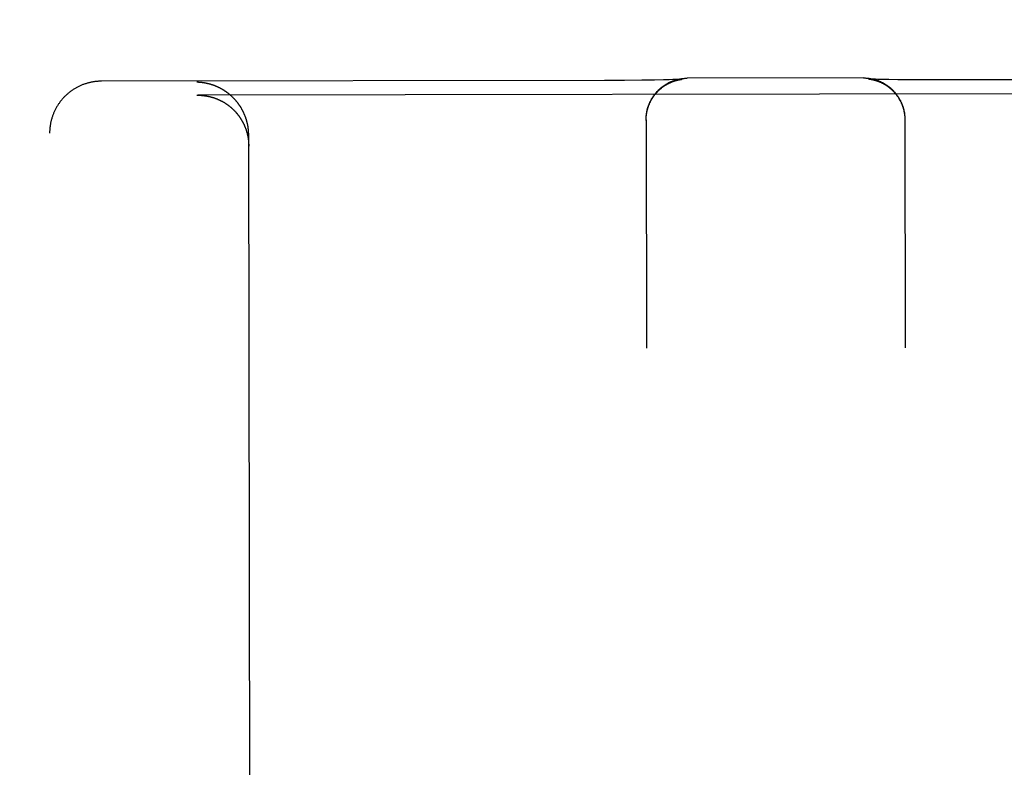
# Model space of a CAD drawing. Header units: inches. Extents: x 0 to 225, y 0 to 145.
# Tile 23 of 104: x 76.304 to 76.897, y 44.228 to 44.679. Entities that reach past the tile are written whole.
import ezdxf

# ---------------------------------------------------------------- set-up
doc = ezdxf.new("R2010")
doc.units = ezdxf.units.IN
doc.header["$LTSCALE"] = 12.349732
doc.header["$MEASUREMENT"] = 0
doc.linetypes.add('HIDDEN', pattern=[0.2, 0.1, -0.1])
doc.layers.get('0').update_dxf_attribs({"linetype": 'CONTINUOUS'})
for name, color, linetype in [('02___PRT_ALL_AXES', 7, 'CONTINUOUS'), ('DEFAULT_2', 8, 'HIDDEN'), ('DIMENSIONS', 7, 'CONTINUOUS')]:
    doc.layers.add(name, color=color, linetype=linetype)
doc.styles.get("Standard").update_dxf_attribs({"font": 'txt', "width": 0.8})
doc.dimstyles.new('DIMSTYLE_3', dxfattribs={"dimtxt": 1.030245, "dimasz": 1.320827, "dimexe": 0.09, "dimexo": 0.07, "dimgap": 0.039, "dimtad": 0, "dimtih": 1, "dimtoh": 1, "dimzin": 4, "dimdsep": 46, "dimtxsty": 'Standard', "dimblk": '_FILLED', "dimblk1": '_FILLED', "dimblk2": '_FILLED', "dimcen": 0.09, "dimadec": 0, "dimazin": 0, "dimtfac": 1, "dimtofl": 0, "dimtmove": 0, "dimatfit": 3, "dimldrblk": '_FILLED', "dimfxl": 0, "dimtolj": 1, "dimtzin": 4, "dimarcsym": 0})

# ---------------------------------------------------------------- blocks, each defined once
blk = doc.blocks.new('_FILLED')
at = {"color": 0, "linetype": 'ByBlock'}
blk.add_solid([(0, 0), (-1, 0.2), (-1, -0.2)], dxfattribs=at)
blk = doc.blocks.new('*D13')
at = {"layer": 'DIMENSIONS', "color": 2, "linetype": 'Continuous'}
for p, q in [((73.90211, 93.34851), (71.26045, 93.34851)), ((77.52711, 93.34851), (79.7423, 93.34851))]:
    blk.add_line(p, q, dxfattribs=at)
at = {"layer": 'DIMENSIONS', "color": 2, "linetype": 'Continuous', "xscale": 1.3208269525, "yscale": 1.3208269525, "zscale": 1.3208269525}
blk.add_blockref('_FILLED', (73.90211, 93.34851), dxfattribs=at)
at = {"layer": 'DIMENSIONS', "color": 2, "linetype": 'Continuous', "xscale": 1.3208269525, "yscale": 1.3208269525, "zscale": 1.3208269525, "rotation": 180}
blk.add_blockref('_FILLED', (77.52711, 93.34851), dxfattribs=at)
at = {"layer": 'DIMENSIONS', "color": 2, "linetype": 'Continuous', "insert": (80.25742, 93.86364), "char_height": 1.030245, "width": 3.2967841, "attachment_point": 1, "line_spacing_factor": 0.9}
blk.add_mtext('3.63', dxfattribs=at)

msp = doc.modelspace()

# ---------------------------------------------------------------- linework, layer by layer
at = {"layer": '02___PRT_ALL_AXES', "color": 8, "linetype": 'HIDDEN'}
msp.add_line((76.40191, 73.13395), (76.44862, 43.63399), dxfattribs=at)
at = {"layer": 'DEFAULT_2', "color": 8, "linetype": 'HIDDEN'}
for p, q in [((76.65652, 44.64207), (76.35327, 44.64159)), ((76.65771, 44.64207), (76.65652, 44.64207)), ((76.66862, 44.64212), (76.65771, 44.64207)), ((76.67892, 44.6422), (76.66862, 44.64212)), ((76.68663, 44.6423), (76.67892, 44.6422)), ((76.69201, 44.64239), (76.68663, 44.6423)), ((76.69547, 44.64247), (76.69201, 44.64239)), ((76.69779, 44.64253), (76.69547, 44.64247)), ((76.69945, 44.64258), (76.69779, 44.64253)), ((76.70072, 44.64263), (76.69945, 44.64258)), ((76.70152, 44.64266), (76.70072, 44.64263)), ((76.70095, 44.64236), (76.70114, 44.6424)), ((76.70114, 44.6424), (76.70133, 44.64244)), ((76.70133, 44.64244), (76.7015, 44.64248)), ((76.7015, 44.64248), (76.70166, 44.64251)), ((76.70214, 44.64269), (76.70152, 44.64266)), ((76.70166, 44.64251), (76.70182, 44.64254)), ((76.70182, 44.64254), (76.70196, 44.64256)), ((76.70196, 44.64256), (76.7021, 44.64259)), ((76.7021, 44.64259), (76.70224, 44.64261)), ((76.70252, 44.64271), (76.70214, 44.64269)), ((76.70224, 44.64261), (76.70236, 44.64263)), ((76.70236, 44.64263), (76.70248, 44.64265)), ((76.70248, 44.64265), (76.7026, 44.64267)), ((76.70283, 44.64272), (76.70252, 44.64271)), ((76.7026, 44.64267), (76.70271, 44.64268)), ((76.70271, 44.64268), (76.70281, 44.6427)), ((76.70281, 44.6427), (76.70291, 44.64271)), ((76.70306, 44.64274), (76.70283, 44.64272)), ((76.70291, 44.64271), (76.703, 44.64272)), ((76.703, 44.64272), (76.70308, 44.64273)), ((76.70319, 44.64275), (76.70306, 44.64274)), ((76.70308, 44.64273), (76.70315, 44.64274)), ((76.70315, 44.64274), (76.70321, 44.64274)), ((76.70328, 44.64275), (76.70319, 44.64275)), ((76.70334, 44.64276), (76.70328, 44.64275)), ((76.70336, 44.64276), (76.70335, 44.64276)), ((76.81252, 44.64356), (76.7064, 44.6434)), ((76.81569, 44.64294), (76.81569, 44.64294)), ((76.81571, 44.64293), (76.81572, 44.64293)), ((76.81574, 44.64293), (76.81579, 44.64293)), ((76.81588, 44.64292), (76.81577, 44.64293)), ((76.81579, 44.64293), (76.81585, 44.64292)), ((76.81585, 44.64292), (76.81591, 44.64291)), ((76.81603, 44.64291), (76.81588, 44.64292)), ((76.81591, 44.64291), (76.81599, 44.64291)), ((76.81599, 44.64291), (76.81607, 44.6429)), ((76.81624, 44.6429), (76.81603, 44.64291)), ((76.81607, 44.6429), (76.81617, 44.64288)), ((76.81617, 44.64288), (76.81627, 44.64287)), ((76.8166, 44.64288), (76.81624, 44.6429)), ((76.81627, 44.64287), (76.81637, 44.64286)), ((76.81637, 44.64286), (76.81648, 44.64284)), ((76.81648, 44.64284), (76.8166, 44.64282)), ((76.8171, 44.64286), (76.8166, 44.64288)), ((76.8166, 44.64282), (76.81672, 44.64281)), ((76.81672, 44.64281), (76.81685, 44.64278)), ((76.81685, 44.64278), (76.81699, 44.64276)), ((76.81699, 44.64276), (76.81713, 44.64274)), ((76.81775, 44.64283), (76.8171, 44.64286)), ((76.81713, 44.64274), (76.81728, 44.64271)), ((76.81728, 44.64271), (76.81744, 44.64268)), ((76.81744, 44.64268), (76.81761, 44.64265)), ((76.81761, 44.64265), (76.81778, 44.64261)), ((76.81857, 44.6428), (76.81775, 44.64283)), ((76.81778, 44.64261), (76.81797, 44.64257)), ((76.81979, 44.64277), (76.81857, 44.6428)), ((76.82151, 44.64272), (76.81979, 44.64277)), ((76.82423, 44.64266), (76.82151, 44.64272)), ((76.82781, 44.64259), (76.82423, 44.64266)), ((76.83332, 44.64252), (76.82781, 44.64259)), ((76.84117, 44.64245), (76.83332, 44.64252)), ((76.85159, 44.6424), (76.84117, 44.64245)), ((77.16577, 44.64288), (76.85159, 44.6424)), ((76.41079, 44.63314), (76.41133, 44.63315)), ((77.10774, 44.63425), (76.41133, 44.63315)), ((76.68156, 44.61834), (76.68157, 44.6191)), ((76.68156, 44.61799), (76.68156, 44.61873)), ((76.68156, 44.61836), (76.68178, 44.48058)), ((76.68157, 44.61871), (76.68158, 44.61947)), ((76.83751, 44.62008), (76.83753, 44.61933)), ((76.83753, 44.61971), (76.83755, 44.61896)), ((76.83755, 44.61934), (76.83756, 44.61858)), ((76.83756, 44.61897), (76.83756, 44.61824)), ((76.83756, 44.6186), (76.83778, 44.48083)), ((76.32507, 42.71493), (76.32207, 44.6102)), ((76.44362, 43.63403), (76.44207, 44.60921))]:
    msp.add_line(p, q, dxfattribs=at)
for points in [[(76.35327, 44.64159), (76.35294, 44.64159), (76.35258, 44.64158), (76.35222, 44.64157), (76.35186, 44.64156), (76.35149, 44.64154), (76.35113, 44.64151), (76.35077, 44.64149), (76.3504, 44.64145), (76.35003, 44.64142), (76.34967, 44.64138), (76.3493, 44.64133), (76.34892, 44.64128), (76.34855, 44.64122), (76.34817, 44.64116), (76.3478, 44.6411), (76.34742, 44.64103), (76.34703, 44.64095), (76.34664, 44.64087), (76.34625, 44.64078), (76.34585, 44.64068), (76.34545, 44.64058), (76.34505, 44.64047), (76.34464, 44.64036), (76.34423, 44.64023), (76.34382, 44.64011), (76.34341, 44.63997), (76.34299, 44.63983), (76.34258, 44.63968), (76.34217, 44.63953), (76.34176, 44.63937), (76.34135, 44.6392), (76.34094, 44.63903), (76.34054, 44.63885), (76.34014, 44.63866), (76.33974, 44.63848), (76.33935, 44.63828), (76.33895, 44.63808), (76.33856, 44.63788), (76.33818, 44.63766), (76.33779, 44.63745), (76.33741, 44.63722), (76.33703, 44.637), (76.33666, 44.63676), (76.33629, 44.63653), (76.33592, 44.63628), (76.33556, 44.63603), (76.33519, 44.63578), (76.33484, 44.63552), (76.33448, 44.63525), (76.33413, 44.63498), (76.33379, 44.63471), (76.33344, 44.63443), (76.3331, 44.63415), (76.33277, 44.63386), (76.33244, 44.63356), (76.33211, 44.63326), (76.33179, 44.63296), (76.33147, 44.63265), (76.33115, 44.63234), (76.33084, 44.63202), (76.33054, 44.6317), (76.33024, 44.63137), (76.32994, 44.63104), (76.32965, 44.63071), (76.32936, 44.63037), (76.32908, 44.63003), (76.3288, 44.62968), (76.32853, 44.62933), (76.32826, 44.62897), (76.328, 44.62861), (76.32774, 44.62825), (76.32749, 44.62788), (76.32724, 44.62751), (76.327, 44.62714), (76.32676, 44.62676), (76.32653, 44.62638), (76.3263, 44.626), (76.32608, 44.62561), (76.32587, 44.62522), (76.32566, 44.62482), (76.32545, 44.62443), (76.32525, 44.62403), (76.32506, 44.62362), (76.32487, 44.62322), (76.32469, 44.62281), (76.32452, 44.6224), (76.32435, 44.62199), (76.32418, 44.62157), (76.32402, 44.62115), (76.32387, 44.62073), (76.32373, 44.62031), (76.32359, 44.61988), (76.32345, 44.61945), (76.32332, 44.61903), (76.3232, 44.61859), (76.32308, 44.61816), (76.32297, 44.61773), (76.32287, 44.61729), (76.32277, 44.61685), (76.32268, 44.61641), (76.3226, 44.61597), (76.32252, 44.61553), (76.32245, 44.61509), (76.32238, 44.61465), (76.32232, 44.6142), (76.32227, 44.61375), (76.32222, 44.61331), (76.32218, 44.61286), (76.32215, 44.61241), (76.32212, 44.61197), (76.3221, 44.61152), (76.32208, 44.61107), (76.32207, 44.61062), (76.32207, 44.6102)], [(76.41531, 44.64055), (76.41513, 44.64058), (76.41495, 44.64061), (76.41476, 44.64063), (76.41458, 44.64066), (76.4144, 44.64068), (76.41421, 44.64071), (76.41403, 44.64073), (76.41385, 44.64075), (76.41367, 44.64077), (76.41348, 44.64079), (76.4133, 44.64081), (76.41312, 44.64083), (76.41294, 44.64084), (76.41276, 44.64086), (76.41257, 44.64087), (76.41239, 44.64088), (76.41221, 44.6409), (76.41203, 44.64091), (76.41185, 44.64092), (76.41167, 44.64092), (76.41149, 44.64093), (76.41131, 44.64094), (76.41113, 44.64094), (76.41095, 44.64095), (76.41077, 44.64095)], [(76.44207, 44.60921), (76.44207, 44.6095), (76.44207, 44.60979), (76.44206, 44.61007), (76.44205, 44.61036), (76.44204, 44.61065), (76.44202, 44.61093), (76.44201, 44.61121), (76.44199, 44.6115), (76.44196, 44.61178), (76.44194, 44.61206), (76.44191, 44.61234), (76.44188, 44.61262), (76.44185, 44.61289), (76.44182, 44.61317), (76.44178, 44.61344), (76.44174, 44.61372), (76.4417, 44.61399), (76.44166, 44.61426), (76.44161, 44.61453), (76.44156, 44.6148), (76.44151, 44.61507), (76.44146, 44.61533), (76.44141, 44.6156), (76.44135, 44.61586), (76.44129, 44.61613), (76.44123, 44.61639), (76.44117, 44.61665), (76.4411, 44.61691), (76.44104, 44.61716), (76.44097, 44.61742), (76.4409, 44.61767), (76.44083, 44.61793), (76.44075, 44.61818), (76.44068, 44.61843), (76.4406, 44.61868), (76.44052, 44.61892), (76.44044, 44.61917), (76.44035, 44.61941), (76.44027, 44.61966), (76.44018, 44.6199), (76.4401, 44.62014), (76.44001, 44.62038), (76.43991, 44.62061), (76.43982, 44.62085), (76.43973, 44.62108), (76.43963, 44.62132), (76.43953, 44.62155), (76.43943, 44.62178), (76.43933, 44.622), (76.43923, 44.62223), (76.43913, 44.62246), (76.43902, 44.62268), (76.43892, 44.6229), (76.43881, 44.62312), (76.4387, 44.62334), (76.43859, 44.62356), (76.43848, 44.62377), (76.43837, 44.62399), (76.43825, 44.6242), (76.43814, 44.62441), (76.43802, 44.62462), (76.4379, 44.62483), (76.43778, 44.62504), (76.43766, 44.62524), (76.43754, 44.62545), (76.43742, 44.62565), (76.43729, 44.62585), (76.43717, 44.62605), (76.43704, 44.62625), (76.43692, 44.62645), (76.43679, 44.62664), (76.43666, 44.62684), (76.43653, 44.62703), (76.4364, 44.62722), (76.43626, 44.62741), (76.43613, 44.6276), (76.43599, 44.62778), (76.43586, 44.62797), (76.43572, 44.62815), (76.43559, 44.62833), (76.43545, 44.62852), (76.43531, 44.62869), (76.43517, 44.62887), (76.43503, 44.62905), (76.43488, 44.62922), (76.43474, 44.6294), (76.4346, 44.62957), (76.43445, 44.62974), (76.43431, 44.62991), (76.43416, 44.63008), (76.43402, 44.63024), (76.43387, 44.63041), (76.43372, 44.63057), (76.43357, 44.63074), (76.43342, 44.6309), (76.43327, 44.63106), (76.43312, 44.63121), (76.43296, 44.63137), (76.43281, 44.63153), (76.43266, 44.63168), (76.4325, 44.63183), (76.43235, 44.63198), (76.43219, 44.63213), (76.43203, 44.63228), (76.43188, 44.63243), (76.43172, 44.63257), (76.43156, 44.63272), (76.4314, 44.63286), (76.43124, 44.633), (76.43108, 44.63314), (76.43092, 44.63328), (76.43076, 44.63342), (76.4306, 44.63356), (76.43043, 44.63369), (76.43027, 44.63383), (76.4301, 44.63396), (76.42994, 44.63409), (76.42978, 44.63422), (76.42961, 44.63435), (76.42944, 44.63447), (76.42928, 44.6346), (76.42911, 44.63472), (76.42894, 44.63485), (76.42877, 44.63497), (76.4286, 44.63509), (76.42844, 44.63521), (76.42827, 44.63533), (76.4281, 44.63544), (76.42793, 44.63556), (76.42775, 44.63567), (76.42758, 44.63579), (76.42741, 44.6359), (76.42724, 44.63601), (76.42707, 44.63612), (76.42689, 44.63622), (76.42672, 44.63633), (76.42655, 44.63643), (76.42637, 44.63654), (76.4262, 44.63664), (76.42602, 44.63674), (76.42585, 44.63684), (76.42567, 44.63694), (76.42549, 44.63704), (76.42532, 44.63713), (76.42514, 44.63723), (76.42496, 44.63732), (76.42479, 44.63742), (76.42461, 44.63751), (76.42443, 44.6376), (76.42425, 44.63768), (76.42407, 44.63777), (76.42389, 44.63786), (76.42372, 44.63794), (76.42354, 44.63803), (76.42336, 44.63811), (76.42318, 44.63819), (76.423, 44.63827), (76.42282, 44.63835), (76.42264, 44.63843), (76.42245, 44.6385), (76.42227, 44.63858), (76.42209, 44.63865), (76.42191, 44.63872), (76.42173, 44.6388), (76.42155, 44.63887), (76.42137, 44.63894), (76.42118, 44.639), (76.421, 44.63907), (76.42082, 44.63914), (76.42064, 44.6392), (76.42045, 44.63926), (76.42027, 44.63932), (76.42009, 44.63938), (76.4199, 44.63944), (76.41972, 44.6395), (76.41954, 44.63956), (76.41935, 44.63962), (76.41917, 44.63967), (76.41899, 44.63972), (76.4188, 44.63978), (76.41862, 44.63983), (76.41844, 44.63988), (76.41825, 44.63993), (76.41807, 44.63997), (76.41788, 44.64002), (76.4177, 44.64006), (76.41752, 44.64011), (76.41733, 44.64015), (76.41715, 44.64019), (76.41697, 44.64023), (76.41678, 44.64027), (76.4166, 44.64031), (76.41641, 44.64035), (76.41623, 44.64039), (76.41605, 44.64042), (76.41586, 44.64045), (76.41568, 44.64049), (76.4155, 44.64052), (76.41531, 44.64055)], [(76.68158, 44.61908), (76.6816, 44.61985), (76.68163, 44.62022), (76.68166, 44.62059), (76.68169, 44.62096), (76.68173, 44.62132), (76.68178, 44.62169), (76.68183, 44.62205), (76.68189, 44.62242), (76.68195, 44.62278), (76.68201, 44.62314), (76.68209, 44.6235), (76.68216, 44.62385), (76.68225, 44.62421), (76.68233, 44.62457), (76.68243, 44.62492), (76.68253, 44.62528), (76.68263, 44.62562), (76.68273, 44.62597), (76.68285, 44.62631), (76.68296, 44.62665), (76.68309, 44.627), (76.68322, 44.62735), (76.68335, 44.62769), (76.68348, 44.62802), (76.68362, 44.62834), (76.68377, 44.62866), (76.68392, 44.62899), (76.68407, 44.62932), (76.68423, 44.62965), (76.6844, 44.62997), (76.68458, 44.6303), (76.68475, 44.63062), (76.68493, 44.63093), (76.68511, 44.63124), (76.6853, 44.63156), (76.6855, 44.63186), (76.68569, 44.63217), (76.6859, 44.63247), (76.68611, 44.63278), (76.68632, 44.63307), (76.68653, 44.63335), (76.68675, 44.63364), (76.68697, 44.63393), (76.6872, 44.63422), (76.68744, 44.6345), (76.68767, 44.63477), (76.6879, 44.63504), (76.68814, 44.6353), (76.68839, 44.63557), (76.68864, 44.63583), (76.6889, 44.63609), (76.68916, 44.63634), (76.68942, 44.63659), (76.68968, 44.63683), (76.68994, 44.63707), (76.69021, 44.63731), (76.69049, 44.63754), (76.69077, 44.63778), (76.69106, 44.63801), (76.69134, 44.63823), (76.69163, 44.63845), (76.69193, 44.63867), (76.69223, 44.63888), (76.69253, 44.63909), (76.69283, 44.63929), (76.69314, 44.63949), (76.69345, 44.63969), (76.69377, 44.63988), (76.69408, 44.64006), (76.6944, 44.64024), (76.69472, 44.64041), (76.69504, 44.64058), (76.69537, 44.64075), (76.6957, 44.64092), (76.69604, 44.64107), (76.69637, 44.64122), (76.6967, 44.64137), (76.69703, 44.64151), (76.69737, 44.64165), (76.69772, 44.64178), (76.69806, 44.64191), (76.69841, 44.64203), (76.69875, 44.64215), (76.6991, 44.64226), (76.69945, 44.64237), (76.69981, 44.64247), (76.70017, 44.64257), (76.70052, 44.64266), (76.70088, 44.64274), (76.70124, 44.64282), (76.7016, 44.6429), (76.70196, 44.64297), (76.70233, 44.64304), (76.7027, 44.6431), (76.70306, 44.64315), (76.70343, 44.6432), (76.7038, 44.64324), (76.70417, 44.64328), (76.70454, 44.64331), (76.70491, 44.64334), (76.70528, 44.64336), (76.70565, 44.64338), (76.70602, 44.64339), (76.7064, 44.6434)], [(76.6816, 44.61946), (76.68163, 44.61983), (76.68165, 44.6202), (76.68169, 44.62057), (76.68173, 44.62094), (76.68178, 44.62131), (76.68183, 44.62168), (76.68189, 44.62205), (76.68195, 44.62242), (76.68202, 44.62279), (76.68209, 44.62315), (76.68217, 44.62352), (76.68225, 44.62388), (76.68235, 44.62425), (76.68244, 44.62461), (76.68254, 44.62497), (76.68265, 44.62532), (76.68276, 44.62568), (76.68288, 44.62603), (76.683, 44.62639), (76.68313, 44.62674), (76.68326, 44.62709), (76.6834, 44.62743), (76.68354, 44.62778), (76.68369, 44.62812), (76.68384, 44.62846), (76.684, 44.6288), (76.68416, 44.62914), (76.68433, 44.62947), (76.6845, 44.6298), (76.68468, 44.63013), (76.68487, 44.63045), (76.68505, 44.63077), (76.68525, 44.63109), (76.68544, 44.63141), (76.68564, 44.63172), (76.68585, 44.63203), (76.68606, 44.63234), (76.68628, 44.63264), (76.6865, 44.63294), (76.68672, 44.63324), (76.68695, 44.63354), (76.68718, 44.63383), (76.68742, 44.63411), (76.68766, 44.63439), (76.68791, 44.63467), (76.68816, 44.63495), (76.68841, 44.63522), (76.68867, 44.63549), (76.68893, 44.63575), (76.68919, 44.63601), (76.68946, 44.63626), (76.68973, 44.63651), (76.69001, 44.63676), (76.69029, 44.637), (76.69057, 44.63724), (76.69085, 44.63747), (76.69114, 44.6377), (76.69143, 44.63793), (76.69172, 44.63814), (76.69202, 44.63836), (76.69231, 44.63856), (76.6926, 44.63876), (76.6929, 44.63896), (76.69318, 44.63914), (76.69347, 44.63932), (76.69375, 44.63949), (76.69403, 44.63965), (76.6943, 44.63981), (76.69456, 44.63995), (76.69482, 44.64009), (76.69508, 44.64022), (76.69532, 44.64035), (76.69557, 44.64047), (76.69581, 44.64059), (76.69604, 44.6407), (76.69627, 44.6408), (76.6965, 44.6409), (76.69672, 44.641), (76.69694, 44.64109), (76.69715, 44.64118), (76.69736, 44.64126), (76.69756, 44.64134), (76.69776, 44.64141), (76.69795, 44.64148), (76.69814, 44.64155), (76.69832, 44.64161), (76.6985, 44.64167), (76.69867, 44.64173), (76.69884, 44.64179), (76.699, 44.64184), (76.69916, 44.64189), (76.69932, 44.64194), (76.69947, 44.64198), (76.69962, 44.64202), (76.69976, 44.64206), (76.6999, 44.6421), (76.70003, 44.64214), (76.70016, 44.64217), (76.70029, 44.6422), (76.70041, 44.64223), (76.70052, 44.64226), (76.70063, 44.64229), (76.70074, 44.64231), (76.70085, 44.64234), (76.70095, 44.64236)], [(76.70321, 44.64274), (76.70326, 44.64275), (76.70329, 44.64275)], [(76.70331, 44.64275), (76.70334, 44.64276), (76.70335, 44.64276)], [(76.81252, 44.64356), (76.81289, 44.64356), (76.81326, 44.64355), (76.81363, 44.64354), (76.814, 44.64352), (76.81437, 44.6435), (76.81473, 44.64347), (76.8151, 44.64344), (76.81546, 44.6434), (76.81583, 44.64335), (76.8162, 44.6433), (76.81656, 44.64324), (76.81692, 44.64318), (76.81728, 44.64312), (76.81764, 44.64304), (76.81799, 44.64297), (76.81835, 44.64289), (76.8187, 44.6428), (76.81905, 44.64271), (76.81941, 44.64261), (76.81976, 44.64251), (76.8201, 44.6424), (76.82045, 44.64229), (76.82079, 44.64217), (76.82113, 44.64205), (76.82147, 44.64192), (76.82181, 44.64179), (76.82214, 44.64165), (76.82247, 44.64151), (76.82281, 44.64137), (76.82314, 44.64122), (76.82347, 44.64106), (76.82379, 44.6409), (76.8241, 44.64074), (76.82442, 44.64057), (76.82474, 44.6404), (76.82506, 44.64022), (76.82537, 44.64003), (76.82567, 44.63985), (76.82597, 44.63966), (76.82627, 44.63947), (76.82658, 44.63927), (76.82688, 44.63906), (76.82717, 44.63885), (76.82746, 44.63864), (76.82774, 44.63843), (76.82802, 44.63821), (76.8283, 44.63799), (76.82858, 44.63775), (76.82886, 44.63752), (76.82913, 44.63728), (76.82939, 44.63705), (76.82965, 44.63681), (76.82991, 44.63656), (76.83017, 44.63631), (76.83042, 44.63605), (76.83068, 44.63579), (76.83092, 44.63553), (76.83116, 44.63526), (76.8314, 44.635), (76.83164, 44.63472), (76.83187, 44.63444), (76.8321, 44.63416), (76.83232, 44.63388), (76.83254, 44.63359), (76.83276, 44.6333), (76.83297, 44.633), (76.83318, 44.63271), (76.83338, 44.63241), (76.83358, 44.6321), (76.83377, 44.6318), (76.83396, 44.63149), (76.83415, 44.63117), (76.83433, 44.63086), (76.8345, 44.63054), (76.83467, 44.63022), (76.83484, 44.6299), (76.83501, 44.62957), (76.83517, 44.62924), (76.83532, 44.62891), (76.83546, 44.62859), (76.83561, 44.62825), (76.83575, 44.62791), (76.83588, 44.62757), (76.83601, 44.62723), (76.83613, 44.62689), (76.83625, 44.62655), (76.83637, 44.6262), (76.83647, 44.62585), (76.83658, 44.6255), (76.83668, 44.62514), (76.83677, 44.62479), (76.83686, 44.62444), (76.83694, 44.62408), (76.83702, 44.62372), (76.8371, 44.62336), (76.83716, 44.623), (76.83723, 44.62264), (76.83728, 44.62228), (76.83733, 44.62191), (76.83738, 44.62155), (76.83742, 44.62118), (76.83746, 44.62081), (76.83749, 44.62045), (76.83751, 44.62008)], [(76.81577, 44.64293), (76.81571, 44.64294), (76.8157, 44.64294)], [(76.81797, 44.64257), (76.81817, 44.64253), (76.81828, 44.64251), (76.81838, 44.64248), (76.81849, 44.64246), (76.81861, 44.64243), (76.81873, 44.6424), (76.81885, 44.64237), (76.81898, 44.64233), (76.81911, 44.6423), (76.81925, 44.64226), (76.8194, 44.64222), (76.81954, 44.64218), (76.81969, 44.64214), (76.81985, 44.64209), (76.82001, 44.64204), (76.82017, 44.64199), (76.82034, 44.64194), (76.82051, 44.64188), (76.82069, 44.64182), (76.82087, 44.64176), (76.82106, 44.64169), (76.82125, 44.64162), (76.82145, 44.64155), (76.82165, 44.64147), (76.82186, 44.64139), (76.82207, 44.6413), (76.82228, 44.64121), (76.82251, 44.64112), (76.82273, 44.64102), (76.82296, 44.64092), (76.8232, 44.64081), (76.82344, 44.64069), (76.82368, 44.64058), (76.82393, 44.64045), (76.82418, 44.64032), (76.82444, 44.64018), (76.82471, 44.64004), (76.82498, 44.63989), (76.82525, 44.63973), (76.82554, 44.63956), (76.82582, 44.63938), (76.82611, 44.6392), (76.82641, 44.63901), (76.8267, 44.63881), (76.827, 44.6386), (76.82729, 44.63839), (76.82758, 44.63817), (76.82788, 44.63795), (76.82817, 44.63772), (76.82845, 44.63749), (76.82874, 44.63725), (76.82902, 44.63701), (76.82929, 44.63677), (76.82957, 44.63652), (76.82984, 44.63626), (76.8301, 44.63601), (76.83036, 44.63574), (76.83062, 44.63548), (76.83088, 44.63521), (76.83113, 44.63493), (76.83138, 44.63465), (76.83162, 44.63437), (76.83186, 44.63409), (76.8321, 44.6338), (76.83233, 44.6335), (76.83255, 44.63321), (76.83278, 44.63291), (76.83299, 44.6326), (76.83321, 44.6323), (76.83341, 44.63199), (76.83362, 44.63167), (76.83382, 44.63136), (76.83401, 44.63104), (76.8342, 44.63071), (76.83439, 44.63039), (76.83457, 44.63006), (76.83474, 44.62973), (76.83491, 44.6294), (76.83508, 44.62906), (76.83524, 44.62872), (76.83539, 44.62838), (76.83554, 44.62804), (76.83569, 44.6277), (76.83583, 44.62735), (76.83596, 44.627), (76.83609, 44.62665), (76.83621, 44.6263), (76.83633, 44.62594), (76.83644, 44.62558), (76.83655, 44.62523), (76.83666, 44.62487), (76.83675, 44.6245), (76.83684, 44.62414), (76.83693, 44.62378), (76.83701, 44.62341), (76.83709, 44.62305), (76.83716, 44.62268), (76.83722, 44.62231), (76.83728, 44.62194), (76.83733, 44.62157), (76.83738, 44.6212), (76.83742, 44.62083), (76.83746, 44.62045), (76.83749, 44.62008), (76.83752, 44.61971)], [(76.41133, 44.63315), (76.4115, 44.63315), (76.41168, 44.63315), (76.41186, 44.63314), (76.41204, 44.63314), (76.41222, 44.63314), (76.41241, 44.63313), (76.41259, 44.63312), (76.41277, 44.63312), (76.41295, 44.63311), (76.41313, 44.6331), (76.41331, 44.63309), (76.4135, 44.63308), (76.41368, 44.63306), (76.41386, 44.63305), (76.41404, 44.63303), (76.41423, 44.63302), (76.41441, 44.633), (76.41459, 44.63298), (76.41477, 44.63296), (76.41496, 44.63294), (76.41514, 44.63292), (76.41532, 44.6329), (76.41551, 44.63287), (76.41569, 44.63285), (76.41587, 44.63282), (76.41606, 44.63279), (76.41624, 44.63277), (76.41643, 44.63274), (76.41661, 44.63271), (76.41679, 44.63267), (76.41698, 44.63264), (76.41716, 44.63261), (76.41735, 44.63257), (76.41753, 44.63253), (76.41771, 44.6325), (76.4179, 44.63246), (76.41808, 44.63242), (76.41826, 44.63238), (76.41845, 44.63233), (76.41863, 44.63229), (76.41882, 44.63225), (76.419, 44.6322), (76.41918, 44.63215), (76.41937, 44.6321), (76.41955, 44.63206), (76.41973, 44.632), (76.41992, 44.63195), (76.4201, 44.6319), (76.42028, 44.63185), (76.42046, 44.63179), (76.42065, 44.63173), (76.42083, 44.63168), (76.42101, 44.63162), (76.42119, 44.63156), (76.42138, 44.6315), (76.42156, 44.63143), (76.42174, 44.63137), (76.42192, 44.6313), (76.4221, 44.63124), (76.42229, 44.63117), (76.42247, 44.6311), (76.42265, 44.63103), (76.42283, 44.63096), (76.42301, 44.63089), (76.42319, 44.63081), (76.42337, 44.63074), (76.42355, 44.63066), (76.42373, 44.63058), (76.42391, 44.63051), (76.42408, 44.63043), (76.42426, 44.63035), (76.42444, 44.63026), (76.42462, 44.63018), (76.4248, 44.63009), (76.42497, 44.63001), (76.42515, 44.62992), (76.42533, 44.62983), (76.42551, 44.62974), (76.42568, 44.62965), (76.42586, 44.62956), (76.42603, 44.62946), (76.42621, 44.62937), (76.42638, 44.62927), (76.42656, 44.62917), (76.42673, 44.62908), (76.4269, 44.62898), (76.42708, 44.62887), (76.42725, 44.62877), (76.42742, 44.62867), (76.42759, 44.62856), (76.42777, 44.62846), (76.42794, 44.62835), (76.42811, 44.62824), (76.42828, 44.62813), (76.42845, 44.62802), (76.42862, 44.6279), (76.42878, 44.62779), (76.42895, 44.62767), (76.42912, 44.62755), (76.42929, 44.62744), (76.42945, 44.62732), (76.42962, 44.62719), (76.42979, 44.62707), (76.42995, 44.62695), (76.43012, 44.62682), (76.43028, 44.6267), (76.43044, 44.62657), (76.43061, 44.62644), (76.43077, 44.62631), (76.43093, 44.62618), (76.43109, 44.62604), (76.43125, 44.62591), (76.43141, 44.62577), (76.43157, 44.62563), (76.43173, 44.6255), (76.43189, 44.62536), (76.43205, 44.62521), (76.4322, 44.62507), (76.43236, 44.62493), (76.43251, 44.62478), (76.43267, 44.62463), (76.43282, 44.62448), (76.43297, 44.62433), (76.43313, 44.62418), (76.43328, 44.62403), (76.43343, 44.62388), (76.43358, 44.62372), (76.43373, 44.62356), (76.43388, 44.6234), (76.43403, 44.62324), (76.43417, 44.62308), (76.43432, 44.62292), (76.43446, 44.62276), (76.43461, 44.62259), (76.43475, 44.62242), (76.4349, 44.62225), (76.43504, 44.62208), (76.43518, 44.62191), (76.43532, 44.62174), (76.43546, 44.62157), (76.4356, 44.62139), (76.43573, 44.62121), (76.43587, 44.62103), (76.43601, 44.62085), (76.43614, 44.62067), (76.43627, 44.62049), (76.43641, 44.6203), (76.43654, 44.62012), (76.43667, 44.61993), (76.4368, 44.61974), (76.43693, 44.61955), (76.43705, 44.61936), (76.43718, 44.61916), (76.4373, 44.61897), (76.43743, 44.61877), (76.43755, 44.61857), (76.43767, 44.61837), (76.43779, 44.61817), (76.43791, 44.61797), (76.43803, 44.61776), (76.43815, 44.61756), (76.43826, 44.61735), (76.43838, 44.61714), (76.43849, 44.61693), (76.4386, 44.61672), (76.43871, 44.6165), (76.43882, 44.61629), (76.43893, 44.61607), (76.43903, 44.61585), (76.43914, 44.61563), (76.43924, 44.61541), (76.43934, 44.61519), (76.43945, 44.61496), (76.43954, 44.61474), (76.43964, 44.61451), (76.43974, 44.61428), (76.43983, 44.61405), (76.43992, 44.61382), (76.44002, 44.61359), (76.44011, 44.61335), (76.44019, 44.61311), (76.44028, 44.61287), (76.44037, 44.61263), (76.44045, 44.61239), (76.44053, 44.61215), (76.44061, 44.61191), (76.44069, 44.61166), (76.44076, 44.61141), (76.44084, 44.61116), (76.44091, 44.61091), (76.44098, 44.61066), (76.44105, 44.61041), (76.44111, 44.61015), (76.44118, 44.6099), (76.44124, 44.60964), (76.4413, 44.60938), (76.44136, 44.60912), (76.44142, 44.60886), (76.44147, 44.60859)], [(76.44147, 44.60859), (76.44152, 44.60833), (76.44157, 44.60806), (76.44162, 44.6078), (76.44167, 44.60753), (76.44171, 44.60726), (76.44175, 44.60699), (76.44179, 44.60671), (76.44183, 44.60644), (76.44186, 44.60617), (76.44189, 44.60589), (76.44192, 44.60561), (76.44195, 44.60533), (76.44198, 44.60505), (76.442, 44.60477), (76.44202, 44.60449), (76.44203, 44.60421), (76.44205, 44.60393), (76.44206, 44.60364), (76.44207, 44.60335), (76.44208, 44.60307), (76.44208, 44.60278), (76.44208, 44.60249)]]:
    msp.add_lwpolyline(points, dxfattribs=at)

# ---------------------------------------------------------------- dimensions: what is measured, and where the dimension line sits
at = {"layer": 'DIMENSIONS', "color": 2, "linetype": 'Continuous'}
dim = msp.add_linear_dim(base=(73.9021050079, 93.3485144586), p1=(77.5271050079, 103.9466635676), p2=(73.9021050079, 42.6956635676), angle=180, dimstyle='DIMSTYLE_3', dxfattribs=at)
dim.commit()
dim.dimension.update_dxf_attribs({"geometry": '*D13', "text_midpoint": (81.9058144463, 93.3485144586), "dimtype": 160})

doc.saveas('drawing.dxf')
